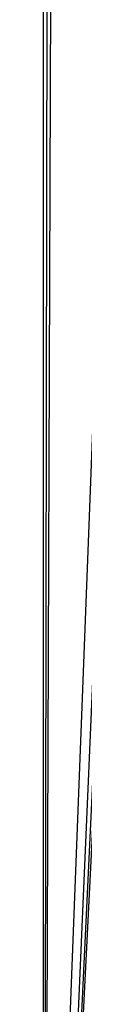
# Model space of a CAD drawing. Header units: millimetres. Extents: x 0 to 1298, y -1 to 755.
# Tile 81 of 169: x 0 to 0.0415, y 1.1074 to 2.0875. Entities that reach past the tile are written whole.
import ezdxf

# ---------------------------------------------------------------- set-up
doc = ezdxf.new("R2010")
doc.units = ezdxf.units.MM
doc.layers.add('1', color=7, linetype='Continuous')

# ---------------------------------------------------------------- blocks, each defined once
blk = doc.blocks.new('PART004')
at = {"layer": '1'}
blk.add_lwpolyline([(201.2, 0), (201.2, 68), (0, 68), (0, 0)], close=True, dxfattribs=at)
blk = doc.blocks.new('PART006')
at = {"layer": '1'}
blk.add_lwpolyline([(0, 0), (300, 0), (300, 40), (0, 40)], close=True, dxfattribs=at)
blk = doc.blocks.new('PART007')
at = {"layer": '1'}
blk.add_lwpolyline([(132.3, 0), (132.3, 60.7), (0, 60.7), (0, 0)], close=True, dxfattribs=at)
blk = doc.blocks.new('PART008')
at = {"layer": '1'}
blk.add_lwpolyline([(0, 40), (0, 0), (300, 0), (300, 40)], close=True, dxfattribs=at)
blk = doc.blocks.new('PART009')
at = {"layer": '1'}
blk.add_lwpolyline([(246.2, 281), (192.3, 285.1), (143.8, 288.7), (125.2, 290), (106.6, 291.2), (88.1, 292.2), (80.8, 292.4), (69.6, 292.9), (56.2, 293.2), (42.5, 293.4), (31.8, 293.6), (21, 293.8), (10.6, 294), (5.7, 294.1), (0.9, 294.2), (0.1, 56.7), (0, 0), (81, 0), (290.1, 0)], dxfattribs=at)
blk = doc.blocks.new('PART011')
at = {"layer": '1'}
blk.add_lwpolyline([(195, 0), (195, 90), (0, 90), (0, 0)], close=True, dxfattribs=at)
blk = doc.blocks.new('PART013')
at = {"layer": '1'}
blk.add_lwpolyline([(0, 0), (200, 0), (200, 40), (0, 40)], close=True, dxfattribs=at)
blk = doc.blocks.new('PART014')
at = {"layer": '1'}
blk.add_lwpolyline([(0, 0), (697.5, 0), (697.5, 65), (0, 65)], close=True, dxfattribs=at)
blk = doc.blocks.new('PART021')
at = {"layer": '1'}
blk.add_lwpolyline([(4.7, 105.8), (4, 94.2), (3.3, 82.7), (2.6, 71.1), (2.1, 59.3), (1.7, 48), (1.3, 36.8), (1.1, 31.4), (1, 26.1), (0.8, 21.1), (0.7, 16.3), (0.5, 13), (0.4, 9.4), (0.3, 7.5), (0.1, 3), (0, 0.4), (3.1, 0.3), (8.8, 0.3), (11.4, 0.2), (16.3, 0.2), (20.9, 0.1), (29.2, 0.1), (33.3, 0), (133, 0)], dxfattribs=at)
blk = doc.blocks.new('PART022')
at = {"layer": '1'}
blk.add_lwpolyline([(80.1, 0), (80.1, 182), (0, 182), (0, 0)], close=True, dxfattribs=at)
blk = doc.blocks.new('PART023')
at = {"layer": '1'}
blk.add_lwpolyline([(162, 0), (162, 207.1), (0, 207.1), (0, 0)], close=True, dxfattribs=at)
blk = doc.blocks.new('PART026')
at = {"layer": '1'}
blk.add_lwpolyline([(105, 0), (105, 105), (0, 105), (0, 0)], close=True, dxfattribs=at)
blk = doc.blocks.new('PART027')
at = {"layer": '1'}
blk.add_lwpolyline([(3.8, 95), (3, 84.7), (2.3, 74.4), (1.7, 63.9), (1.2, 53.1), (1, 43), (0.9, 32.9), (0.7, 23.2), (0.7, 18.7), (0.6, 14.5), (0.5, 11.5), (0.3, 8.3), (0.3, 6.6), (0.2, 4.7), (0.1, 2.6), (0, 0.3), (4, 0.2), (11.6, 0.2), (15.1, 0.1), (22, 0.1), (28.8, 0), (74.8, 0), (97.1, 0.1), (119.2, 0.1)], dxfattribs=at)
blk = doc.blocks.new('PART028')
at = {"layer": '1'}
blk.add_lwpolyline([(70, 0), (70, 200), (0, 200), (0, 0)], close=True, dxfattribs=at)
blk = doc.blocks.new('PART029')
at = {"layer": '1'}
blk.add_lwpolyline([(70, 200), (0, 200), (0, 0), (70, 0)], close=True, dxfattribs=at)
blk = doc.blocks.new('PART030')
at = {"layer": '1'}
blk.add_lwpolyline([(70, 0), (70, 140), (0, 140), (0, 0)], close=True, dxfattribs=at)
blk = doc.blocks.new('PART037')
at = {"layer": '1'}
blk.add_lwpolyline([(140, 0), (140, 32.4), (0, 32.4), (0, 0)], close=True, dxfattribs=at)
blk = doc.blocks.new('PART042')
at = {"layer": '1'}
blk.add_lwpolyline([(140, 32.5), (0, 32.4), (0, 0), (140, 0.1)], close=True, dxfattribs=at)
blk = doc.blocks.new('PART045')
at = {"layer": '1'}
blk.add_lwpolyline([(245.1, 93.5), (34.1, 93.5), (30.1, 93.2), (25.7, 92.5), (21.7, 91.3), (17.4, 89.8), (13.4, 87.5), (9.7, 84.8), (7.9, 83), (6.2, 81), (4.8, 78.7), (3.5, 76.4), (2.5, 74.1), (1.5, 71.5), (0.8, 68.8), (0.3, 66.3), (0.2, 64.5), (0, 61.7), (0, 16), (0, 0), (279.2, 0)], dxfattribs=at)
blk = doc.blocks.new('PART046')
at = {"layer": '1'}
blk.add_lwpolyline([(246.7, 95), (35.6, 95), (31.4, 94.7), (26.9, 93.9), (22.7, 92.7), (18.3, 91.2), (14.1, 88.8), (10.2, 86), (8.2, 84), (6.5, 81.9), (5, 79.4), (3.7, 77.1), (2.6, 74.7), (1.5, 71.9), (0.9, 69.2), (0.4, 66.5), (0.2, 64.8), (0, 61.7), (0, 16), (0, 0), (282.2, 0)], dxfattribs=at)
blk = doc.blocks.new('PART047')
at = {"layer": '1'}
blk.add_lwpolyline([(246.7, 95), (35.6, 95), (31.4, 94.7), (26.9, 93.9), (22.7, 92.7), (18.3, 91.1), (14.1, 88.8), (10.2, 86), (8.2, 84), (6.5, 81.9), (5, 79.4), (3.7, 77.1), (2.6, 74.7), (1.5, 71.9), (0.9, 69.2), (0.4, 66.4), (0.2, 64.8), (0, 61.7), (0, 16), (0, 0), (282.2, 0)], dxfattribs=at)
blk = doc.blocks.new('PART049')
at = {"layer": '1'}
blk.add_lwpolyline([(245, 93.5), (34.1, 93.5), (30, 93.2), (25.6, 92.4), (21.6, 91.3), (17.3, 89.8), (13.3, 87.5), (9.6, 84.8), (7.8, 82.9), (6.2, 81), (4.7, 78.6), (3.4, 76.3), (2.4, 74.1), (1.4, 71.4), (0.7, 68.8), (0.3, 66.2), (0.1, 64.4), (0, 61.7), (0, 16), (0, 0), (279.1, 0)], dxfattribs=at)
blk = doc.blocks.new('PART052')
at = {"layer": '1'}
blk.add_lwpolyline([(0, 0), (570, 0), (570, 65), (0, 65)], close=True, dxfattribs=at)
blk = doc.blocks.new('PART053')
at = {"layer": '1'}
blk.add_lwpolyline([(201.2, 0), (201.2, 68), (0, 68), (0, 0)], close=True, dxfattribs=at)
blk = doc.blocks.new('PART055')
at = {"layer": '1'}
blk.add_lwpolyline([(133, 0), (133, 60), (0, 60), (0, 0)], close=True, dxfattribs=at)
blk = doc.blocks.new('PART058')
at = {"layer": '1'}
blk.add_lwpolyline([(1.5, 155.4), (1.3, 144), (1.2, 132.9), (1, 122.1), (0.9, 111.3), (0.7, 98), (0.5, 84.6), (0.2, 57.5), (0.1, 29.1), (0, 15), (0, 1), (4.7, 0.8), (9.5, 0.6), (19.5, 0.3), (29.8, 0), (40, 0), (54.3, 0.3), (68.4, 0.9), (91.1, 1.8), (99.5, 2.1), (116.9, 2.8), (143.3, 4.1), (160.7, 5.2), (176.6, 6.2)], dxfattribs=at)
blk = doc.blocks.new('PART059')
at = {"layer": '1'}
blk.add_lwpolyline([(300, 0), (300, 40), (0, 40), (0, 0)], close=True, dxfattribs=at)
blk = doc.blocks.new('PART060')
at = {"layer": '1'}
blk.add_lwpolyline([(200, 0), (200, 40), (0, 40), (0, 0)], close=True, dxfattribs=at)
blk = doc.blocks.new('PART066')
at = {"layer": '1'}
blk.add_lwpolyline([(300, 40), (0, 40), (0, 0), (300, 0)], close=True, dxfattribs=at)
blk = doc.blocks.new('PART071')
at = {"layer": '1'}
blk.add_lwpolyline([(80.2, 0), (80.2, 182), (0, 182), (0, 0)], close=True, dxfattribs=at)
blk = doc.blocks.new('PART082')
at = {"layer": '1'}
blk.add_lwpolyline([(248.7, 235.1), (212.9, 238.7), (190, 241.3), (167, 244), (146.4, 246.2), (125.7, 248.4), (98.8, 251.2), (85.4, 252.4), (71.9, 253.5), (53, 254.5), (34.3, 255.1), (17.8, 255.5), (9.5, 255.6), (1, 255.8), (0.2, 56.6), (0, 0), (70, 0), (235, 0.1), (266.6, 0.1)], dxfattribs=at)
blk = doc.blocks.new('PART086')
at = {"layer": '1'}
blk.add_lwpolyline([(0, 32.4), (0, 0), (140, 0.1), (140, 32.5)], close=True, dxfattribs=at)
blk = doc.blocks.new('PART088')
at = {"layer": '1'}
blk.add_lwpolyline([(0, 32.4), (0, 0), (140, 0), (140, 32.4)], close=True, dxfattribs=at)
blk = doc.blocks.new('PART098')
at = {"layer": '1'}
blk.add_lwpolyline([(267.3, 0), (267.3, 160.9), (0, 160.9), (0, 0), (133.7, 0)], close=True, dxfattribs=at)
blk = doc.blocks.new('PART100')
at = {"layer": '1'}
blk.add_lwpolyline([(264.2, 0), (264.2, 159.3), (0, 159.3), (0, 0), (132.1, 0)], close=True, dxfattribs=at)
blk = doc.blocks.new('PART101')
at = {"layer": '1'}
blk.add_lwpolyline([(264.2, 0), (264.2, 159.4), (0, 159.4), (0, 0), (132.1, 0)], close=True, dxfattribs=at)
blk = doc.blocks.new('PART102')
at = {"layer": '1'}
blk.add_lwpolyline([(267.2, 0), (267.2, 160.8), (0, 160.8), (0, 0), (133.6, 0)], close=True, dxfattribs=at)
blk = doc.blocks.new('PART107')
at = {"layer": '1'}
blk.add_lwpolyline([(6.4, 115.4), (4.8, 90.8), (4.2, 82.7), (3.6, 73.6), (2.6, 55.6), (2.1, 46.3), (1.7, 37.5), (1.4, 28.7), (1.2, 24.4), (1, 20.3), (0.9, 16.4), (0.7, 12.7), (0.6, 10.1), (0.4, 7.3), (0.3, 5.8), (0.1, 2.3), (0, 0.3), (4.1, 0.2), (8, 0.2), (15.5, 0.1), (22.7, 0.1), (29.9, 0), (50.6, 0), (71.7, 0.1)], dxfattribs=at)
blk = doc.blocks.new('PART109')
at = {"layer": '1'}
blk.add_lwpolyline([(0, 0), (675, 0), (675, 65), (0, 65)], close=True, dxfattribs=at)
blk = doc.blocks.new('PART124')
at = {"layer": '1'}
blk.add_lwpolyline([(80.2, 0), (80.2, 182.1), (0, 182.1), (0, 0)], close=True, dxfattribs=at)
blk = doc.blocks.new('PART127')
at = {"layer": '1'}
blk.add_lwpolyline([(5.5, 96.3), (4.9, 88.8), (4.2, 81.4), (3.5, 72.4), (2.7, 63.6), (2.1, 54.7), (1.5, 45.6), (0.9, 28.4), (0.8, 24.2), (0.7, 20.1), (0.6, 16.3), (0.5, 12.6), (0.3, 7.3), (0.3, 5.8), (0.2, 4.2), (0.1, 2.4), (0, 0.3), (5.8, 0.3), (11.1, 0.2), (15.9, 0.2), (20.5, 0.1), (24.8, 0.1), (33.3, 0), (72.9, 0)], dxfattribs=at)
blk = doc.blocks.new('PART131')
at = {"layer": '1'}
blk.add_lwpolyline([(0, 0), (583.1, 0), (583.1, 65), (0, 65)], close=True, dxfattribs=at)
blk = doc.blocks.new('PART142')
at = {"layer": '1'}
blk.add_lwpolyline([(0, 32), (0, 0), (137, 0), (137, 32)], close=True, dxfattribs=at)
blk = doc.blocks.new('PART145')
at = {"layer": '1'}
blk.add_lwpolyline([(231.3, 92.5), (37.7, 92.5), (34.1, 92.4), (30, 92.2), (25.7, 91.4), (21.6, 90.2), (17.3, 88.7), (13.3, 86.5), (9.6, 83.8), (7.8, 81.9), (6.2, 80), (4.7, 77.6), (3.5, 75.3), (2.4, 73), (1.4, 70.4), (0.8, 67.8), (0.3, 65.2), (0.1, 63), (0, 60.7), (0, 15), (0, 0), (269, 0)], dxfattribs=at)
blk = doc.blocks.new('PART148')
at = {"layer": '1'}
blk.add_lwpolyline([(137, 32), (0, 32), (0, 0), (137, 0)], close=True, dxfattribs=at)
blk = doc.blocks.new('PART158')
at = {"layer": '1'}
blk.add_lwpolyline([(245.1, 92.9), (240.7, 93.6), (236.5, 94), (35.6, 94), (31.4, 93.6), (26.9, 92.9), (22.7, 91.7), (18.2, 90.1), (14, 87.7), (10.2, 84.9), (8.2, 82.9), (6.5, 80.8), (4.9, 78.4), (2.5, 73.6), (1.5, 70.9), (0.8, 68.1), (0.3, 65.4), (0.1, 62.8), (0, 60.7), (0, 15), (0, 0), (272, 0)], dxfattribs=at)
blk = doc.blocks.new('PART159')
at = {"layer": '1'}
blk.add_lwpolyline([(231.3, 92.5), (37.8, 92.5), (34.1, 92.4), (30, 92.2), (25.7, 91.4), (21.6, 90.2), (17.4, 88.7), (13.3, 86.5), (9.7, 83.8), (7.8, 81.9), (6.2, 80), (4.7, 77.6), (3.5, 75.3), (2.4, 73), (1.4, 70.4), (0.8, 67.8), (0.3, 65.2), (0.2, 63), (0, 60.7), (0, 15), (0, 0), (269, 0)], dxfattribs=at)
blk = doc.blocks.new('PART160')
at = {"layer": '1'}
blk.add_lwpolyline([(245.1, 92.9), (240.7, 93.6), (236.5, 93.9), (232.8, 94), (39.3, 94), (35.6, 93.9), (31.4, 93.6), (26.9, 92.9), (22.7, 91.7), (18.2, 90.1), (14, 87.7), (10.2, 84.9), (8.2, 82.9), (6.5, 80.8), (4.9, 78.4), (2.5, 73.6), (1.5, 70.8), (0.8, 68.1), (0.3, 65.4), (0.1, 62.8), (0, 60.7), (0, 15), (0, 0), (272, 0)], dxfattribs=at)
blk = doc.blocks.new('PART183')
at = {"layer": '1'}
blk.add_lwpolyline([(0, 0), (707.5, 0), (707.5, 65), (0, 65)], close=True, dxfattribs=at)
blk = doc.blocks.new('PART190')
at = {"layer": '1'}
blk.add_lwpolyline([(251.4, 291.7), (195.7, 295.2), (145.5, 298.3), (127.4, 299.4), (109.2, 300.4), (91.1, 301.2), (80.7, 301.5), (73, 301.7), (57.8, 301.9), (42.4, 302), (21.1, 302.2), (10.7, 302.3), (5.7, 302.4), (0.8, 302.4), (0.2, 56.7), (0, 0), (81, 0), (295.2, 0)], dxfattribs=at)
blk = doc.blocks.new('PART196')
at = {"layer": '1'}
blk.add_lwpolyline([(201.2, 0), (201.2, 68), (0, 68), (0, 0)], close=True, dxfattribs=at)
blk = doc.blocks.new('PART198')
at = {"layer": '1'}
blk.add_lwpolyline([(132.3, 0), (132.3, 60.7), (0, 60.7), (0, 0)], close=True, dxfattribs=at)
blk = doc.blocks.new('PART201')
at = {"layer": '1'}
blk.add_lwpolyline([(80.1, 0), (80.1, 182), (0, 182), (0, 0)], close=True, dxfattribs=at)
blk = doc.blocks.new('PART203')
at = {"layer": '1'}
blk.add_lwpolyline([(0, 0), (540, 0), (540, 65), (0, 65)], close=True, dxfattribs=at)
blk = doc.blocks.new('PART204')
at = {"layer": '1'}
blk.add_lwpolyline([(132.3, 0), (132.3, 60.7), (0, 60.7), (0, 0)], close=True, dxfattribs=at)
blk = doc.blocks.new('PART215')
at = {"layer": '1'}
blk.add_lwpolyline([(80.2, 0), (80.2, 182), (0, 182), (0, 0)], close=True, dxfattribs=at)

msp = doc.modelspace()

# ---------------------------------------------------------------- block references
for name in ['PART190', 'PART009', 'PART082', 'PART027', 'PART023', 'PART021', 'PART028', 'PART029', 'PART124', 'PART022', 'PART071', 'PART201', 'PART215', 'PART058', 'PART107', 'PART098', 'PART102', 'PART101', 'PART100', 'PART127', 'PART030', 'PART026', 'PART046', 'PART047', 'PART158', 'PART160', 'PART045', 'PART049', 'PART145', 'PART159', 'PART011', 'PART004', 'PART053', 'PART196', 'PART014', 'PART052', 'PART109', 'PART131', 'PART183', 'PART203', 'PART007', 'PART198', 'PART204', 'PART055', 'PART006', 'PART008', 'PART013', 'PART059', 'PART060', 'PART066', 'PART042', 'PART086', 'PART037', 'PART088', 'PART142', 'PART148']:
    msp.add_blockref(name, (0, 0))

doc.saveas('drawing.dxf')
